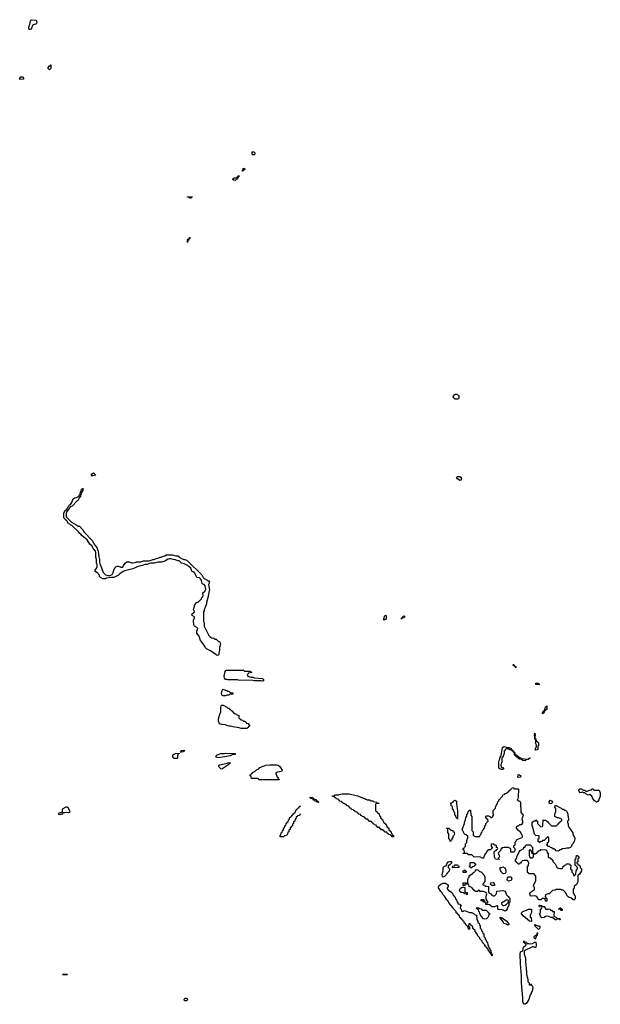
# Model space of a CAD drawing. Header units: inches. Extents: x 2550115 to 2887259, y 311850 to 494471.
# Tile 41 of 115: x 2710289 to 2720051, y 390129 to 406692. Entities that reach past the tile are written whole.
import ezdxf

# ---------------------------------------------------------------- set-up
doc = ezdxf.new("R2010")
doc.units = ezdxf.units.IN
doc.header["$MEASUREMENT"] = 0
for name, color, linetype in [('C7319', 7, 'Continuous'), ('C7329', 7, 'Continuous'), ('C7410', 7, 'Continuous')]:
    doc.layers.add(name, color=color, linetype=linetype)

msp = doc.modelspace()

# ---------------------------------------------------------------- linework, layer by layer
at = {"layer": 'C7319', "color": 6}
for points in [[(2711519, 399019), (2711500, 399020), (2711488, 399028), (2711510, 399055), (2711530, 399067), (2711570, 399029)], [(2717690, 398938), (2717649, 398970), (2717635, 398990), (2717649, 399010), (2717690, 399006), (2717710, 398991), (2717710, 398948)], [(2711770, 397342), (2711810, 397342), (2711842, 397358), (2711863, 397390), (2711870, 397430), (2711890, 397470), (2711910, 397491), (2711930, 397501), (2711950, 397501), (2711990, 397482), (2712010, 397482), (2712029, 397491), (2712035, 397510), (2712062, 397550), (2712090, 397570), (2712131, 397571), (2712170, 397558), (2712190, 397558), (2712230, 397562), (2712250, 397571), (2712328, 397572), (2712370, 397591), (2712470, 397591), (2712526, 397610), (2712549, 397611), (2712586, 397630), (2712610, 397632), (2712650, 397651), (2712670, 397652), (2712706, 397670), (2712729, 397671), (2712750, 397691), (2712850, 397691), (2712912, 397672), (2712951, 397671), (2712971, 397651), (2713011, 397631), (2713050, 397611), (2713071, 397611), (2713110, 397591), (2713350, 397352), (2713371, 397311), (2713391, 397291), (2713434, 397270), (2713453, 397253), (2713474, 397250), (2713472, 397212), (2713465, 397190), (2713471, 397171), (2713478, 397090), (2713471, 397069), (2713471, 397050), (2713461, 397030), (2713456, 396990), (2713431, 396890), (2713430, 396866), (2713410, 396806), (2713391, 396769), (2713391, 396749), (2713382, 396730), (2713378, 396650), (2713382, 396570), (2713392, 396548), (2713392, 396490), (2713471, 396331), (2713492, 396310), (2713515, 396295), (2713554, 396290), (2713573, 396273), (2713594, 396270), (2713630, 396234), (2713650, 396232), (2713662, 396210), (2713665, 396190), (2713651, 396130), (2713651, 396090), (2713630, 396002), (2713610, 395999), (2713590, 396009), (2713495, 396075), (2713430, 396110), (2713410, 396129), (2713397, 396157), (2713357, 396217), (2713330, 396250), (2713304, 396324), (2713269, 396370), (2713270, 396410), (2713279, 396430), (2713282, 396450), (2713266, 396466), (2713230, 396490), (2713216, 396510), (2713214, 396590), (2713229, 396630), (2713228, 396648), (2713189, 396670), (2713181, 396690), (2713228, 396730), (2713213, 396770), (2713233, 396850), (2713270, 396891), (2713290, 396892), (2713348, 396952), (2713349, 396970), (2713362, 396978), (2713375, 397005), (2713369, 397050), (2713388, 397070), (2713410, 397082), (2713419, 397110), (2713406, 397166), (2713389, 397189), (2713370, 397194), (2713357, 397210), (2713350, 397230), (2713346, 397266), (2713329, 397289), (2713310, 397302), (2713269, 397310), (2713254, 397330), (2713249, 397349), (2713226, 397386), (2713204, 397404), (2713189, 397410), (2713175, 397430), (2713164, 397464), (2713109, 397509), (2713057, 397537), (2713010, 397549), (2712970, 397589), (2712946, 397590), (2712910, 397604), (2712870, 397609), (2712830, 397624), (2712810, 397624), (2712783, 397617), (2712730, 397582), (2712671, 397569), (2712610, 397565), (2712550, 397549), (2712490, 397549), (2712434, 397530), (2712394, 397526), (2712354, 397510), (2712298, 397502), (2712250, 397485), (2712190, 397454), (2712074, 397426), (2712031, 397409), (2711971, 397369), (2711950, 397349), (2711870, 397309), (2711831, 397309), (2711750, 397298), (2711730, 397289), (2711689, 397289), (2711646, 397310), (2711628, 397328), (2711628, 397350), (2711610, 397368), (2711603, 397383), (2711558, 397410), (2711559, 397430), (2711584, 397470), (2711589, 397490), (2711589, 397529), (2711578, 397550), (2711578, 397610), (2711569, 397650), (2711569, 397729), (2711562, 397750), (2711530, 397789), (2711499, 397839), (2711469, 397870), (2711421, 397941), (2711369, 397989), (2711338, 398010), (2711317, 398037), (2711298, 398050), (2711277, 398077), (2711165, 398185), (2711150, 398189), (2711130, 398204), (2711109, 398210), (2711081, 398261), (2711069, 398270), (2711063, 398283), (2711049, 398290), (2711042, 398302), (2711029, 398310), (2711029, 398390), (2711039, 398401), (2711049, 398430), (2711082, 398458), (2711099, 398481), (2711109, 398511), (2711122, 398518), (2711129, 398530), (2711144, 398536), (2711164, 398570), (2711175, 398605), (2711190, 398632), (2711208, 398650), (2711245, 398655), (2711282, 398678), (2711298, 398702), (2711309, 398731), (2711310, 398752), (2711322, 398758), (2711330, 398794), (2711342, 398798), (2711350, 398814), (2711351, 398770), (2711331, 398749), (2711330, 398726), (2711322, 398718), (2711311, 398689), (2711310, 398668), (2711291, 398649), (2711285, 398630), (2711270, 398609), (2711258, 398602), (2711251, 398590), (2711171, 398510), (2711155, 398505), (2711134, 398486), (2711115, 398465), (2711110, 398449), (2711097, 398443), (2711074, 398406), (2711071, 398390), (2711071, 398331), (2711162, 398242), (2711197, 398217), (2711252, 398190), (2711270, 398172), (2711292, 398170), (2711350, 398112), (2711371, 398071), (2711510, 397932), (2711551, 397851), (2711578, 397818), (2711591, 397810), (2711591, 397791), (2711611, 397750), (2711617, 397657), (2711630, 397614), (2711631, 397571), (2711638, 397538), (2711650, 397514), (2711691, 397391), (2711730, 397351), (2711754, 397350)], [(2716410, 396589), (2716410, 396614), (2716429, 396670), (2716450, 396671), (2716451, 396610)], [(2716710, 396609), (2716706, 396610), (2716709, 396630), (2716727, 396633), (2716730, 396651), (2716750, 396662), (2716760, 396660), (2716762, 396650), (2716751, 396630), (2716714, 396626)], [(2714370, 395565), (2714349, 395569), (2714231, 395569), (2714210, 395578), (2713970, 395584), (2713950, 395589), (2713789, 395589), (2713770, 395595), (2713750, 395595), (2713733, 395613), (2713727, 395650), (2713745, 395730), (2713756, 395744), (2713768, 395750), (2714050, 395751), (2714070, 395734), (2714170, 395732), (2714178, 395718), (2714193, 395713), (2714192, 395708), (2714138, 395702), (2714133, 395687), (2714118, 395682), (2714114, 395670), (2714118, 395658), (2714144, 395644), (2714173, 395633), (2714210, 395631), (2714230, 395622), (2714371, 395611), (2714390, 395592), (2714390, 395569)], [(2718630, 395789), (2718626, 395806), (2718609, 395810), (2718607, 395827), (2718589, 395829), (2718590, 395852), (2718594, 395834), (2718611, 395830), (2718613, 395813), (2718631, 395810)], [(2719030, 395509), (2718970, 395509), (2718966, 395530), (2719011, 395530), (2719014, 395514), (2719034, 395510)], [(2713710, 395318), (2713690, 395328), (2713683, 395370), (2713694, 395406), (2713709, 395431), (2713750, 395412), (2713774, 395410), (2713790, 395394), (2713810, 395392), (2713830, 395374), (2713874, 395370), (2713872, 395348), (2713830, 395346), (2713818, 395342), (2713810, 395329), (2713770, 395328), (2713750, 395318)], [(2714110, 394768), (2714010, 394769), (2713980, 394780), (2713870, 394795), (2713830, 394809), (2713810, 394809), (2713770, 394819), (2713750, 394829), (2713690, 394835), (2713650, 394849), (2713634, 394890), (2713632, 394930), (2713652, 395008), (2713669, 395050), (2713673, 395070), (2713669, 395130), (2713675, 395150), (2713690, 395161), (2713710, 395159), (2713772, 395130), (2713791, 395111), (2713812, 395110), (2713814, 395094), (2713834, 395090), (2713838, 395078), (2713854, 395070), (2713858, 395058), (2713870, 395054), (2713878, 395038), (2713890, 395034), (2713910, 395014), (2713934, 395010), (2713938, 394998), (2713974, 394990), (2713974, 394950), (2714010, 394914), (2714034, 394910), (2714052, 394892), (2714074, 394890), (2714094, 394870), (2714098, 394858), (2714134, 394850), (2714138, 394838), (2714154, 394830), (2714154, 394810), (2714138, 394802), (2714133, 394787), (2714118, 394782)], [(2719090, 395018), (2719080, 395020), (2719078, 395030), (2719084, 395050), (2719090, 395062), (2719116, 395084), (2719130, 395132), (2719146, 395134), (2719146, 395146), (2719151, 395151), (2719154, 395150), (2719151, 395090), (2719137, 395083), (2719130, 395069), (2719116, 395064)], [(2718970, 394402), (2718958, 394410), (2718978, 394470), (2718978, 394490), (2718969, 394510), (2718967, 394587), (2718949, 394590), (2718949, 394630), (2718944, 394650), (2718950, 394691), (2718958, 394650), (2718952, 394630), (2718953, 394613), (2718958, 394598), (2718970, 394594), (2718974, 394554), (2718990, 394552), (2719011, 394530), (2719011, 394490), (2718998, 394450), (2719005, 394430), (2718990, 394409)], [(2713010, 394370), (2712986, 394370), (2712996, 394384), (2712995, 394390), (2713010, 394397), (2713050, 394402), (2713062, 394390), (2713030, 394374)], [(2718828, 394252), (2718846, 394254), (2718848, 394270), (2718874, 394274), (2718866, 394266), (2718854, 394266), (2718852, 394250), (2718812, 394248), (2718794, 394230), (2718770, 394226), (2718746, 394230), (2718725, 394245), (2718690, 394255), (2718642, 394290), (2718622, 394310), (2718622, 394322), (2718610, 394328), (2718606, 394366), (2718590, 394368), (2718587, 394387), (2718568, 394390), (2718566, 394406), (2718531, 394409), (2718504, 394424), (2718470, 394424), (2718451, 394409), (2718436, 394390), (2718436, 394350), (2718431, 394330), (2718421, 394319), (2718410, 394288), (2718401, 394279), (2718396, 394264), (2718394, 394206), (2718378, 394150), (2718385, 394125), (2718395, 394115), (2718412, 394110), (2718431, 394091), (2718430, 394088), (2718410, 394078), (2718390, 394078), (2718350, 394098), (2718344, 394110), (2718345, 394210), (2718349, 394229), (2718364, 394250), (2718369, 394290), (2718380, 394300), (2718386, 394314), (2718409, 394450), (2718430, 394465), (2718490, 394451), (2718514, 394450), (2718551, 394430), (2718553, 394413), (2718570, 394411), (2718574, 394394), (2718590, 394392), (2718592, 394372), (2718610, 394371), (2718613, 394333), (2718630, 394331), (2718685, 394285), (2718722, 394270), (2718724, 394264)], [(2712930, 394263), (2712890, 394264), (2712879, 394270), (2712866, 394290), (2712865, 394315), (2712873, 394330), (2712909, 394350), (2712970, 394354), (2712970, 394350), (2712956, 394344), (2712943, 394310), (2712941, 394270)], [(2713630, 394275), (2713610, 394278), (2713585, 394290), (2713594, 394310), (2713610, 394323), (2713670, 394346), (2713730, 394346), (2713750, 394351), (2713914, 394350), (2713914, 394330), (2713870, 394329), (2713830, 394309), (2713730, 394290)], [(2713690, 394087), (2713670, 394090), (2713649, 394110), (2713645, 394125), (2713638, 394130), (2713638, 394150), (2713650, 394158), (2713728, 394172), (2713776, 394184), (2713789, 394191), (2713834, 394190), (2713814, 394186), (2713812, 394170), (2713797, 394163), (2713791, 394150)], [(2714310, 393906), (2714302, 393922), (2714290, 393926), (2714190, 393926), (2714186, 393930), (2714182, 393962), (2714166, 393970), (2714166, 393990), (2714182, 393998), (2714186, 394010), (2714202, 394018), (2714206, 394030), (2714249, 394051), (2714270, 394071), (2714309, 394091), (2714328, 394110), (2714398, 394142), (2714426, 394150), (2714500, 394160), (2714610, 394156), (2714635, 394150), (2714661, 394130), (2714702, 394070), (2714690, 394046), (2714624, 394036), (2714598, 394022), (2714594, 394010), (2714614, 393966), (2714614, 393954), (2714632, 393950), (2714638, 393918), (2714654, 393910), (2714650, 393906)], [(2718670, 393946), (2718666, 393950), (2718670, 393992), (2718694, 393990), (2718714, 393970), (2718710, 393948)], [(2718610, 393754), (2718670, 393754), (2718674, 393750), (2718672, 393612), (2718662, 393578), (2718654, 393570), (2718670, 393554), (2718690, 393554), (2718698, 393538), (2718712, 393532), (2718713, 393353), (2718752, 393310), (2718751, 393290), (2718741, 393279), (2718731, 393250), (2718745, 393210), (2718742, 393178), (2718734, 393170), (2718734, 393150), (2718730, 393146), (2718690, 393146), (2718672, 393128), (2718653, 393127), (2718634, 393110), (2718634, 393090), (2718670, 393052), (2718686, 393046), (2718715, 393015), (2718734, 392974), (2718736, 392950), (2718731, 392929), (2718671, 392909), (2718634, 392890), (2718630, 392866), (2718614, 392850), (2718612, 392808), (2718594, 392790), (2718594, 392770), (2718610, 392754), (2718622, 392730), (2718604, 392696), (2718594, 392690), (2718549, 392689), (2718547, 392747), (2718510, 392768), (2718433, 392767), (2718398, 392762), (2718393, 392747), (2718378, 392742), (2718374, 392710), (2718358, 392702), (2718350, 392686), (2718338, 392682), (2718334, 392670), (2718352, 392632), (2718354, 392610), (2718334, 392590), (2718338, 392578), (2718353, 392573), (2718350, 392566), (2718289, 392569), (2718270, 392606), (2718268, 392692), (2718290, 392714), (2718302, 392718), (2718310, 392734), (2718322, 392738), (2718326, 392750), (2718322, 392762), (2718308, 392768), (2718307, 392787), (2718298, 392798), (2718290, 392806), (2718267, 392807), (2718262, 392822), (2718250, 392826), (2718218, 392822), (2718214, 392810), (2718218, 392778), (2718232, 392772), (2718230, 392746), (2718218, 392742), (2718210, 392728), (2718173, 392727), (2718158, 392722), (2718150, 392706), (2718138, 392702), (2718132, 392670), (2718118, 392662), (2718093, 392607), (2718090, 392589), (2718066, 392590), (2718028, 392608), (2717930, 392606), (2717890, 392646), (2717830, 392646), (2717822, 392662), (2717810, 392666), (2717747, 392667), (2717747, 392673), (2717762, 392678), (2717766, 392690), (2717762, 392722), (2717746, 392730), (2717748, 392752), (2717762, 392758), (2717766, 392770), (2717786, 392790), (2717787, 392827), (2717806, 392850), (2717807, 392887), (2717826, 392930), (2717826, 392950), (2717822, 392962), (2717806, 392970), (2717802, 392982), (2717768, 392990), (2717728, 393070), (2717767, 393173), (2717768, 393190), (2717787, 393233), (2717788, 393270), (2717807, 393293), (2717808, 393330), (2717822, 393338), (2717828, 393372), (2717842, 393378), (2717847, 393393), (2717870, 393394), (2717874, 393310), (2717892, 393290), (2717894, 393050), (2717911, 393031), (2717913, 392973), (2717950, 392952), (2718026, 392954), (2718030, 392974), (2718047, 392993), (2718050, 393014), (2718067, 393033), (2718068, 393050), (2718088, 393070), (2718108, 393110), (2718108, 393130), (2718126, 393150), (2718128, 393170), (2718166, 393210), (2718162, 393242), (2718150, 393246), (2718126, 393270), (2718126, 393290), (2718140, 393300), (2718170, 393302), (2718194, 393290), (2718213, 393273), (2718230, 393272), (2718240, 393280), (2718258, 393310), (2718249, 393350), (2718249, 393390), (2718262, 393398), (2718288, 393430), (2718289, 393451), (2718322, 393510), (2718330, 393534), (2718346, 393550), (2718346, 393570), (2718362, 393578), (2718366, 393590), (2718406, 393630), (2718410, 393654), (2718442, 393658), (2718450, 393674), (2718482, 393678), (2718487, 393693), (2718502, 393698), (2718507, 393713), (2718522, 393718), (2718527, 393733), (2718542, 393738), (2718546, 393750), (2718562, 393758), (2718567, 393773), (2718590, 393774), (2718598, 393758)], [(2715310, 393526), (2715286, 393530), (2715282, 393542), (2715246, 393550), (2715242, 393562), (2715226, 393570), (2715222, 393582), (2715186, 393590), (2715182, 393602), (2715168, 393610), (2715212, 393612), (2715218, 393598), (2715233, 393593), (2715238, 393578), (2715270, 393574), (2715278, 393558), (2715294, 393550), (2715298, 393538), (2715313, 393533), (2715314, 393526)], [(2716550, 392946), (2716542, 392962), (2716527, 392967), (2716522, 392982), (2716490, 392986), (2716482, 393002), (2716467, 393007), (2716462, 393022), (2716430, 393026), (2716422, 393042), (2716407, 393047), (2716402, 393062), (2716370, 393066), (2716362, 393082), (2716347, 393087), (2716342, 393102), (2716310, 393106), (2716302, 393122), (2716287, 393127), (2716282, 393142), (2716250, 393146), (2716242, 393162), (2716226, 393170), (2716222, 393182), (2716207, 393187), (2716202, 393202), (2716170, 393206), (2716162, 393222), (2716147, 393227), (2716142, 393242), (2716110, 393246), (2716102, 393262), (2716087, 393267), (2716082, 393282), (2716050, 393286), (2716042, 393302), (2716027, 393307), (2716022, 393322), (2715990, 393326), (2715982, 393342), (2715967, 393347), (2715962, 393362), (2715930, 393366), (2715922, 393382), (2715907, 393387), (2715902, 393402), (2715870, 393406), (2715862, 393422), (2715846, 393430), (2715842, 393442), (2715827, 393447), (2715822, 393462), (2715790, 393466), (2715782, 393482), (2715767, 393487), (2715762, 393502), (2715730, 393506), (2715722, 393522), (2715707, 393527), (2715702, 393542), (2715670, 393546), (2715662, 393562), (2715647, 393567), (2715642, 393582), (2715610, 393586), (2715602, 393602), (2715587, 393607), (2715582, 393622), (2715550, 393626), (2715546, 393630), (2715550, 393634), (2715582, 393638), (2715589, 393651), (2715647, 393653), (2715660, 393660), (2715690, 393662), (2715709, 393671), (2715830, 393671), (2715970, 393637), (2716070, 393595), (2716092, 393590), (2716110, 393578), (2716131, 393571), (2716174, 393570), (2716178, 393558), (2716193, 393553), (2716230, 393551), (2716238, 393538), (2716288, 393532), (2716294, 393530), (2716298, 393518), (2716334, 393510), (2716330, 393506), (2716290, 393506), (2716278, 393502), (2716274, 393490), (2716274, 393390), (2716278, 393378), (2716293, 393373), (2716298, 393358), (2716313, 393353), (2716318, 393338), (2716333, 393333), (2716338, 393298), (2716354, 393290), (2716358, 393258), (2716373, 393253), (2716378, 393238), (2716394, 393230), (2716398, 393198), (2716413, 393193), (2716418, 393178), (2716430, 393174), (2716438, 393158), (2716454, 393150), (2716458, 393118), (2716470, 393114), (2716478, 393098), (2716494, 393090), (2716498, 393058), (2716510, 393054), (2716518, 393038), (2716534, 393030), (2716538, 392998), (2716553, 392993), (2716558, 392978), (2716574, 392970), (2716574, 392946), (2716570, 392946)], [(2717650, 393246), (2717642, 393262), (2717626, 393270), (2717622, 393302), (2717606, 393310), (2717606, 393350), (2717602, 393362), (2717586, 393370), (2717582, 393402), (2717566, 393410), (2717566, 393450), (2717562, 393462), (2717546, 393470), (2717542, 393502), (2717526, 393510), (2717550, 393514), (2717566, 393530), (2717582, 393538), (2717590, 393551), (2717610, 393562), (2717631, 393549), (2717632, 393492), (2717638, 393470), (2717642, 393410), (2717651, 393389)], [(2719210, 393502), (2719189, 393510), (2719190, 393534), (2719210, 393562), (2719230, 393552), (2719245, 393530), (2719242, 393518), (2719230, 393508)], [(2711111, 393349), (2711070, 393355), (2711049, 393349), (2711012, 393348), (2711010, 393329), (2710970, 393314), (2710950, 393322), (2710944, 393336), (2710950, 393351), (2710970, 393356), (2711006, 393354), (2711009, 393410), (2711019, 393421), (2711070, 393451), (2711090, 393451), (2711125, 393390), (2711130, 393366), (2711124, 393356)], [(2719350, 392706), (2719306, 392710), (2719302, 392722), (2719290, 392726), (2719270, 392746), (2719250, 392746), (2719242, 392762), (2719207, 392767), (2719202, 392782), (2719170, 392786), (2719162, 392802), (2719146, 392810), (2719162, 392818), (2719166, 392850), (2719182, 392858), (2719186, 392870), (2719186, 392930), (2719182, 392942), (2719170, 392946), (2719158, 392942), (2719153, 392927), (2719138, 392922), (2719134, 392910), (2719110, 392886), (2719078, 392882), (2719070, 392866), (2719038, 392862), (2719034, 392850), (2719027, 392847), (2719022, 392862), (2719006, 392870), (2719006, 392910), (2719022, 392918), (2719026, 392930), (2719022, 392962), (2718970, 392968), (2718946, 392990), (2718938, 393010), (2718938, 393030), (2718929, 393050), (2718928, 393070), (2718918, 393090), (2718916, 393116), (2718908, 393130), (2718908, 393192), (2718922, 393198), (2718930, 393214), (2718962, 393218), (2718970, 393234), (2718978, 393218), (2718994, 393210), (2718994, 393170), (2719050, 393114), (2719082, 393118), (2719087, 393133), (2719088, 393232), (2719104, 393224), (2719130, 393225), (2719164, 393204), (2719180, 393180), (2719230, 393134), (2719307, 393133), (2719322, 393138), (2719326, 393150), (2719342, 393158), (2719350, 393174), (2719362, 393178), (2719367, 393193), (2719382, 393198), (2719387, 393213), (2719402, 393218), (2719406, 393230), (2719402, 393242), (2719347, 393267), (2719330, 393268), (2719289, 393290), (2719289, 393330), (2719304, 393370), (2719305, 393390), (2719304, 393410), (2719289, 393450), (2719290, 393472), (2719310, 393472), (2719370, 393442), (2719391, 393431), (2719410, 393412), (2719430, 393411), (2719455, 393395), (2719470, 393391), (2719491, 393370), (2719507, 393330), (2719506, 393306), (2719511, 393289), (2719514, 393230), (2719502, 393210), (2719502, 393182), (2719511, 393171), (2719512, 393130), (2719531, 393090), (2719550, 393071), (2719590, 393012), (2719591, 392990), (2719625, 392930), (2719625, 392910), (2719611, 392870), (2719590, 392828), (2719571, 392809), (2719560, 392780), (2719550, 392768), (2719524, 392756), (2719490, 392755), (2719468, 392748), (2719413, 392747), (2719390, 392726), (2719370, 392726)], [(2717530, 392866), (2717526, 392870), (2717522, 392902), (2717506, 392910), (2717506, 392990), (2717502, 393002), (2717486, 393010), (2717486, 393070), (2717482, 393082), (2717466, 393090), (2717470, 393094), (2717510, 393094), (2717518, 393078), (2717534, 393070), (2717538, 393058), (2717570, 393052), (2717574, 393034), (2717592, 393030), (2717593, 393013), (2717602, 392990), (2717590, 392966), (2717574, 392950), (2717570, 392926), (2717558, 392922), (2717550, 392886), (2717538, 392882)], [(2718950, 392654), (2718962, 392658), (2718968, 392672), (2718986, 392674), (2718988, 392690), (2719006, 392694), (2719009, 392711), (2719042, 392718), (2719050, 392732), (2719134, 392730), (2719154, 392710), (2719158, 392678), (2719172, 392670), (2719173, 392613), (2719178, 392598), (2719210, 392592), (2719251, 392551), (2719252, 392530), (2719291, 392491), (2719314, 392446), (2719314, 392434), (2719334, 392430), (2719338, 392418), (2719370, 392412), (2719407, 392413), (2719422, 392418), (2719428, 392450), (2719446, 392454), (2719450, 392472), (2719470, 392474), (2719490, 392492), (2719532, 392492), (2719538, 392478), (2719554, 392470), (2719553, 392413), (2719558, 392398), (2719572, 392392), (2719574, 392350), (2719594, 392330), (2719598, 392298), (2719610, 392294), (2719622, 392298), (2719627, 392313), (2719642, 392318), (2719648, 392372), (2719666, 392410), (2719666, 392430), (2719646, 392450), (2719642, 392462), (2719630, 392466), (2719627, 392473), (2719628, 392570), (2719642, 392578), (2719647, 392593), (2719650, 392631), (2719672, 392632), (2719678, 392618), (2719692, 392612), (2719692, 392588), (2719678, 392582), (2719674, 392570), (2719672, 392528), (2719658, 392522), (2719654, 392510), (2719658, 392498), (2719674, 392490), (2719678, 392478), (2719690, 392474), (2719714, 392450), (2719714, 392430), (2719734, 392410), (2719733, 392373), (2719704, 392316), (2719678, 392302), (2719674, 392290), (2719672, 392190), (2719650, 392146), (2719614, 392110), (2719610, 392086), (2719593, 392067), (2719594, 391994), (2719612, 391990), (2719614, 391970), (2719630, 391954), (2719630, 391906), (2719610, 391886), (2719590, 391886), (2719582, 391902), (2719567, 391907), (2719562, 391922), (2719530, 391926), (2719510, 391938), (2719498, 391950), (2719468, 392008), (2719427, 392047), (2719410, 392048), (2719390, 392058), (2719310, 392058), (2719290, 392049), (2719250, 392046), (2719191, 391989), (2719170, 391988), (2719132, 391968), (2719122, 391942), (2719134, 391926), (2719134, 391914), (2719151, 391910), (2719150, 391866), (2719130, 391866), (2719122, 391902), (2719108, 391908), (2719072, 391908), (2719050, 391889), (2719010, 391886), (2719006, 391910), (2718996, 391916), (2718982, 391942), (2718950, 391953), (2718889, 391949), (2718875, 391955), (2718870, 391966), (2718869, 391991), (2718878, 392010), (2718895, 392025), (2718947, 392053), (2718947, 392087), (2718929, 392130), (2718968, 392210), (2718967, 392287), (2718946, 392310), (2718942, 392322), (2718930, 392326), (2718850, 392326), (2718842, 392342), (2718828, 392348), (2718828, 392450), (2718842, 392458), (2718846, 392470), (2718848, 392510), (2718830, 392546), (2718773, 392547), (2718738, 392542), (2718734, 392530), (2718718, 392522), (2718710, 392506), (2718698, 392502), (2718690, 392486), (2718670, 392486), (2718662, 392502), (2718646, 392510), (2718642, 392522), (2718626, 392530), (2718626, 392570), (2718642, 392578), (2718648, 392610), (2718680, 392680), (2718706, 392714), (2718766, 392750), (2718768, 392770), (2718786, 392774), (2718788, 392790), (2718810, 392812), (2718870, 392814), (2718894, 392790), (2718898, 392778), (2718910, 392774), (2718914, 392690), (2718918, 392678), (2718934, 392670), (2718938, 392658)], [(2718870, 392726), (2718858, 392722), (2718854, 392710), (2718854, 392630), (2718862, 392610), (2718870, 392594), (2718910, 392594), (2718926, 392610), (2718926, 392650), (2718922, 392662), (2718907, 392667), (2718902, 392702), (2718887, 392707), (2718882, 392722)], [(2717410, 392268), (2717400, 392280), (2717395, 392310), (2717408, 392372), (2717409, 392431), (2717429, 392451), (2717462, 392458), (2717470, 392494), (2717496, 392524), (2717513, 392533), (2717550, 392534), (2717550, 392506), (2717524, 392476), (2717506, 392466), (2717494, 392466), (2717492, 392430), (2717514, 392410), (2717512, 392370), (2717472, 392330), (2717465, 392315), (2717450, 392298), (2717430, 392278)], [(2717570, 392426), (2717566, 392430), (2717567, 392447), (2717570, 392454), (2717602, 392458), (2717610, 392474), (2717650, 392474), (2717658, 392458), (2717672, 392452), (2717670, 392428)], [(2717750, 392346), (2717746, 392350), (2717747, 392373), (2717762, 392378), (2717768, 392392), (2717774, 392390), (2717778, 392378), (2717794, 392370), (2717794, 392350), (2717790, 392346)], [(2718250, 391951), (2718270, 391952), (2718306, 391990), (2718310, 392034), (2718410, 392046), (2718451, 392031), (2718472, 391972), (2718504, 391944), (2718532, 391910), (2718531, 391850), (2718518, 391842), (2718513, 391827), (2718511, 391790), (2718498, 391770), (2718486, 391734), (2718470, 391706), (2718450, 391698), (2718398, 391722), (2718350, 391718), (2718330, 391728), (2718326, 391786), (2718310, 391788), (2718270, 391768), (2718230, 391766), (2718222, 391782), (2718207, 391787), (2718202, 391802), (2718129, 391809), (2718126, 391834), (2718162, 391838), (2718166, 391850), (2718147, 391867), (2718135, 391895), (2718133, 391950), (2718142, 391990), (2718139, 391999), (2718129, 392009), (2718090, 392028), (2718030, 392026), (2718022, 392042), (2718010, 392046), (2717998, 392042), (2717990, 392026), (2717950, 392026), (2717942, 392042), (2717930, 392046), (2717922, 392062), (2717910, 392066), (2717902, 392082), (2717886, 392090), (2717882, 392102), (2717846, 392110), (2717842, 392142), (2717826, 392150), (2717826, 392210), (2717828, 392252), (2717846, 392270), (2717847, 392293), (2717862, 392298), (2717867, 392313), (2717890, 392314), (2717907, 392333), (2717922, 392338), (2717926, 392350), (2717942, 392358), (2717946, 392370), (2717970, 392394), (2717990, 392392), (2718012, 392370), (2718051, 392351), (2718100, 392300), (2718112, 392268), (2718112, 392188), (2718098, 392182), (2718093, 392167), (2718074, 392150), (2718078, 392138), (2718110, 392134), (2718118, 392118), (2718130, 392114), (2718173, 392113), (2718172, 392010), (2718208, 391988), (2718230, 391965)], [(2717890, 392426), (2717867, 392427), (2717862, 392442), (2717846, 392450), (2717862, 392458), (2717866, 392470), (2717866, 392510), (2717870, 392514), (2717930, 392514), (2717938, 392498), (2717954, 392490), (2717954, 392470), (2717938, 392462), (2717930, 392446), (2717898, 392442)], [(2718430, 392324), (2718410, 392329), (2718388, 392350), (2718369, 392389), (2718369, 392431), (2718387, 392433), (2718410, 392442), (2718444, 392424), (2718460, 392400), (2718465, 392370), (2718465, 392350), (2718450, 392329)], [(2718510, 392201), (2718489, 392210), (2718484, 392230), (2718489, 392250), (2718510, 392271), (2718550, 392271), (2718559, 392259), (2718563, 392250), (2718550, 392209)], [(2717750, 391694), (2717758, 391702), (2717770, 391705), (2717850, 391671), (2717891, 391671), (2717931, 391651), (2717950, 391632), (2717971, 391631), (2717973, 391553), (2717994, 391530), (2717994, 391510), (2717998, 391498), (2718012, 391492), (2718018, 391458), (2718032, 391452), (2718034, 391410), (2718054, 391390), (2718054, 391370), (2718058, 391358), (2718072, 391352), (2718078, 391318), (2718092, 391312), (2718094, 391270), (2718114, 391250), (2718118, 391218), (2718130, 391214), (2718138, 391178), (2718152, 391172), (2718158, 391118), (2718174, 391110), (2718178, 391078), (2718190, 391074), (2718198, 391038), (2718212, 391032), (2718218, 390978), (2718234, 390970), (2718234, 390950), (2718230, 390946), (2718226, 390966), (2718208, 390970), (2718202, 391002), (2718190, 391006), (2718182, 391022), (2718170, 391026), (2718162, 391062), (2718150, 391066), (2718142, 391082), (2718130, 391086), (2718126, 391106), (2718109, 391109), (2718108, 391128), (2718068, 391170), (2718066, 391190), (2718028, 391230), (2718026, 391250), (2717989, 391289), (2717986, 391310), (2717976, 391316), (2717960, 391340), (2717946, 391350), (2717946, 391370), (2717907, 391407), (2717906, 391430), (2717867, 391467), (2717862, 391482), (2717850, 391486), (2717838, 391482), (2717834, 391450), (2717838, 391438), (2717854, 391430), (2717854, 391386), (2717850, 391386), (2717842, 391402), (2717830, 391406), (2717822, 391442), (2717806, 391450), (2717802, 391462), (2717790, 391466), (2717786, 391486), (2717768, 391490), (2717762, 391522), (2717746, 391530), (2717742, 391542), (2717730, 391546), (2717722, 391562), (2717710, 391566), (2717706, 391586), (2717690, 391588), (2717682, 391622), (2717670, 391626), (2717642, 391662), (2717630, 391669), (2717628, 391688), (2717590, 391728), (2717582, 391742), (2717570, 391749), (2717564, 391764), (2717509, 391830), (2717489, 391870), (2717470, 391889), (2717429, 391950), (2717409, 391970), (2717389, 392009), (2717370, 392029), (2717329, 392090), (2717329, 392110), (2717337, 392123), (2717369, 392151), (2717410, 392165), (2717450, 392165), (2717484, 392144), (2717494, 392130), (2717494, 392110), (2717474, 392090), (2717474, 392070), (2717510, 392034), (2717534, 392030), (2717538, 392018), (2717554, 392010), (2717558, 391998), (2717574, 391990), (2717578, 391958), (2717590, 391954), (2717598, 391938), (2717610, 391934), (2717618, 391898), (2717632, 391890), (2717638, 391858), (2717654, 391850), (2717658, 391818), (2717690, 391814), (2717698, 391798), (2717714, 391794), (2717714, 391790), (2717698, 391782), (2717694, 391750), (2717698, 391738), (2717712, 391730), (2717718, 391698)], [(2717810, 391968), (2717802, 391982), (2717766, 391990), (2717762, 392002), (2717747, 392007), (2717710, 392008), (2717690, 392028), (2717682, 392050), (2717698, 392082), (2717730, 392102), (2717750, 392102), (2717772, 392092), (2717774, 392030), (2717778, 392018), (2717812, 392010), (2717814, 391970)], [(2717770, 392126), (2717747, 392127), (2717748, 392170), (2717790, 392174), (2717794, 392170), (2717794, 392150), (2717778, 392142)], [(2718270, 392126), (2718226, 392130), (2718206, 392150), (2718208, 392170), (2718250, 392176), (2718262, 392170), (2718273, 392147), (2718274, 392130)], [(2718110, 391846), (2718086, 391850), (2718082, 391862), (2718050, 391868), (2718046, 391890), (2718050, 391894), (2718091, 391891), (2718098, 391858), (2718113, 391853), (2718114, 391846)], [(2718490, 391886), (2718470, 391882), (2718430, 391855), (2718411, 391849), (2718392, 391830), (2718398, 391810), (2718410, 391792), (2718430, 391791), (2718450, 391798), (2718480, 391820), (2718490, 391832), (2718506, 391834), (2718507, 391867), (2718502, 391882)], [(2718110, 391564), (2718089, 391569), (2718049, 391609), (2718026, 391650), (2718022, 391682), (2718008, 391688), (2718002, 391722), (2717990, 391726), (2717982, 391742), (2717966, 391750), (2717970, 391754), (2718010, 391754), (2718018, 391738), (2718050, 391734), (2718058, 391718), (2718070, 391714), (2718130, 391712), (2718154, 391690), (2718158, 391678), (2718173, 391673), (2718178, 391658), (2718193, 391653), (2718193, 391647), (2718178, 391642), (2718174, 391610), (2718162, 391590), (2718145, 391575), (2718130, 391569)], [(2718890, 391522), (2718862, 391530), (2718759, 391610), (2718729, 391650), (2718726, 391670), (2718750, 391691), (2718809, 391711), (2718846, 391730), (2718892, 391730), (2718892, 391672), (2718872, 391630), (2718874, 391594), (2718891, 391590), (2718896, 391530)], [(2719150, 391722), (2719173, 391733), (2719210, 391732), (2719214, 391714), (2719230, 391712), (2719250, 391692), (2719274, 391690), (2719272, 391612), (2719314, 391590), (2719318, 391578), (2719372, 391572), (2719374, 391550), (2719370, 391549), (2719362, 391562), (2719350, 391566), (2719330, 391566), (2719318, 391562), (2719314, 391550), (2719290, 391549), (2719249, 391589), (2719226, 391590), (2719170, 391609), (2719132, 391608), (2719110, 391589), (2719070, 391586), (2719048, 391610), (2719028, 391650), (2719046, 391670), (2719046, 391730), (2719062, 391738), (2719066, 391750), (2719062, 391762), (2719027, 391767), (2719026, 391790), (2719030, 391794), (2719070, 391792), (2719074, 391774), (2719110, 391772), (2719134, 391730)], [(2719410, 391706), (2719390, 391708), (2719382, 391722), (2719349, 391730), (2719366, 391734), (2719369, 391751), (2719390, 391751), (2719394, 391734), (2719411, 391731)], [(2718490, 391466), (2718475, 391475), (2718430, 391486), (2718422, 391510), (2718375, 391570), (2718376, 391576), (2718367, 391593), (2718390, 391591), (2718482, 391530), (2718491, 391511), (2718511, 391490), (2718514, 391470), (2718510, 391466)], [(2719010, 391445), (2719032, 391450), (2719035, 391435), (2719030, 391398), (2719010, 391388), (2718969, 391430), (2718963, 391443), (2718949, 391450), (2718949, 391471)], [(2718950, 391226), (2718938, 391250), (2718938, 391270), (2718950, 391282), (2718958, 391282), (2718970, 391294), (2718982, 391298), (2718988, 391312), (2718989, 391330), (2718994, 391330), (2718990, 391286), (2718978, 391282), (2718970, 391246)], [(2718870, 391145), (2718910, 391151), (2718950, 391174), (2718970, 391174), (2718972, 391130), (2718970, 391086), (2718950, 391086), (2718930, 391098), (2718910, 391098), (2718772, 391028), (2718771, 390970), (2718791, 390910), (2718791, 390850), (2718811, 390669), (2718811, 390631), (2718832, 390550), (2718833, 390513), (2718854, 390490), (2718858, 390458), (2718870, 390454), (2718882, 390458), (2718890, 390472), (2718892, 390452), (2718910, 390434), (2718917, 390410), (2718905, 390350), (2718891, 390329), (2718890, 390310), (2718874, 390286), (2718850, 390210), (2718811, 390150), (2718790, 390134), (2718770, 390129), (2718753, 390153), (2718749, 390171), (2718749, 390230), (2718729, 390491), (2718726, 390610), (2718709, 390810), (2718705, 390970), (2718709, 391010), (2718749, 391031), (2718758, 391090), (2718806, 391130), (2718802, 391142), (2718790, 391146), (2718782, 391162), (2718768, 391168), (2718766, 391190), (2718770, 391194), (2718778, 391178), (2718810, 391172), (2718814, 391154), (2718850, 391151)], [(2711090, 390629), (2711006, 390630), (2711094, 390630)], [(2713090, 390186), (2713062, 390190), (2713055, 390210), (2713068, 390230), (2713092, 390230), (2713111, 390211), (2713098, 390190)]]:
    msp.add_lwpolyline(points, close=True, dxfattribs=at)
for points in [[(2720000, 393534), (2719990, 393529), (2719954, 393554), (2719928, 393590), (2719908, 393630), (2719878, 393658), (2719849, 393649), (2719810, 393668), (2719789, 393689), (2719771, 393689), (2719750, 393698), (2719734, 393690), (2719709, 393689), (2719690, 393726), (2719690, 393734), (2719709, 393751), (2719730, 393751), (2719770, 393732), (2719794, 393730), (2719810, 393714), (2719830, 393714), (2719870, 393732), (2719902, 393738), (2719908, 393752), (2719930, 393752), (2719938, 393738), (2719953, 393733), (2720000, 393732)], [(2715010, 393326), (2714998, 393322), (2714993, 393307), (2714958, 393302), (2714953, 393287), (2714938, 393282), (2714934, 393250), (2714918, 393242), (2714914, 393210), (2714898, 393202), (2714894, 393190), (2714894, 393170), (2714878, 393162), (2714874, 393130), (2714858, 393122), (2714850, 393106), (2714838, 393102), (2714834, 393070), (2714818, 393062), (2714814, 393050), (2714814, 393030), (2714798, 393022), (2714794, 392990), (2714778, 392982), (2714773, 392967), (2714738, 392962), (2714730, 392946), (2714667, 392947), (2714666, 392970), (2714682, 392978), (2714687, 393013), (2714702, 393018), (2714707, 393053), (2714722, 393058), (2714727, 393093), (2714742, 393098), (2714747, 393133), (2714762, 393138), (2714767, 393173), (2714782, 393178), (2714787, 393193), (2714802, 393198), (2714806, 393230), (2714822, 393238), (2714826, 393250), (2714826, 393270), (2714842, 393278), (2714846, 393290), (2714862, 393298), (2714866, 393310), (2714882, 393318), (2714890, 393334), (2714902, 393338), (2714910, 393354), (2714922, 393358), (2714930, 393394), (2714942, 393398), (2714946, 393410), (2714962, 393418), (2714966, 393430), (2714982, 393438), (2714986, 393450), (2715002, 393458), (2715010, 393472)]]:
    msp.add_lwpolyline(points, dxfattribs=at)
at = {"layer": 'C7329', "color": 6}
msp.add_lwpolyline([(2720000, 393732), (2720030, 393731), (2720051, 393689), (2720051, 393629), (2720025, 393570), (2720004, 393536), (2720000, 393534)], dxfattribs=at)
at = {"layer": 'C7410', "color": 6}
for points in [[(2710450, 406526), (2710444, 406550), (2710449, 406591), (2710462, 406610), (2710470, 406674), (2710488, 406692), (2710566, 406686), (2710576, 406650), (2710570, 406628), (2710562, 406618), (2710515, 406605), (2710503, 406597), (2710485, 406550), (2710470, 406526)], [(2710790, 405849), (2710769, 405869), (2710769, 405890), (2710790, 405914), (2710802, 405918), (2710810, 405934), (2710811, 405870)], [(2710290, 405688), (2710289, 405711), (2710306, 405730), (2710334, 405730), (2710354, 405710), (2710350, 405689)], [(2714210, 404418), (2714198, 404430), (2714200, 404460), (2714208, 404472), (2714230, 404462), (2714242, 404450), (2714242, 404430), (2714230, 404418)], [(2714030, 404146), (2714028, 404150), (2714042, 404158), (2714048, 404190), (2714070, 404192), (2714072, 404170), (2714053, 404167), (2714050, 404149)], [(2713910, 403989), (2713886, 403990), (2713882, 404002), (2713868, 404010), (2713886, 404014), (2713890, 404031), (2713927, 404033), (2713942, 404038), (2713946, 404050), (2713962, 404058), (2713966, 404070), (2713973, 404073), (2713972, 404050), (2713958, 404042), (2713952, 404010), (2713930, 404006)], [(2713170, 403689), (2713146, 403690), (2713142, 403702), (2713110, 403708), (2713108, 403712), (2713190, 403712), (2713186, 403706), (2713174, 403706)], [(2713110, 402946), (2713110, 402994), (2713122, 402998), (2713126, 403010), (2713146, 403014), (2713146, 403026), (2713148, 403030), (2713151, 403031), (2713151, 403010), (2713133, 403007), (2713133, 402993), (2713130, 402986), (2713118, 402982)], [(2717610, 400309), (2717589, 400330), (2717579, 400350), (2717590, 400378), (2717610, 400392), (2717634, 400390), (2717670, 400371), (2717673, 400350), (2717670, 400326), (2717665, 400315), (2717650, 400309)]]:
    msp.add_lwpolyline(points, close=True, dxfattribs=at)

doc.saveas('drawing.dxf')
